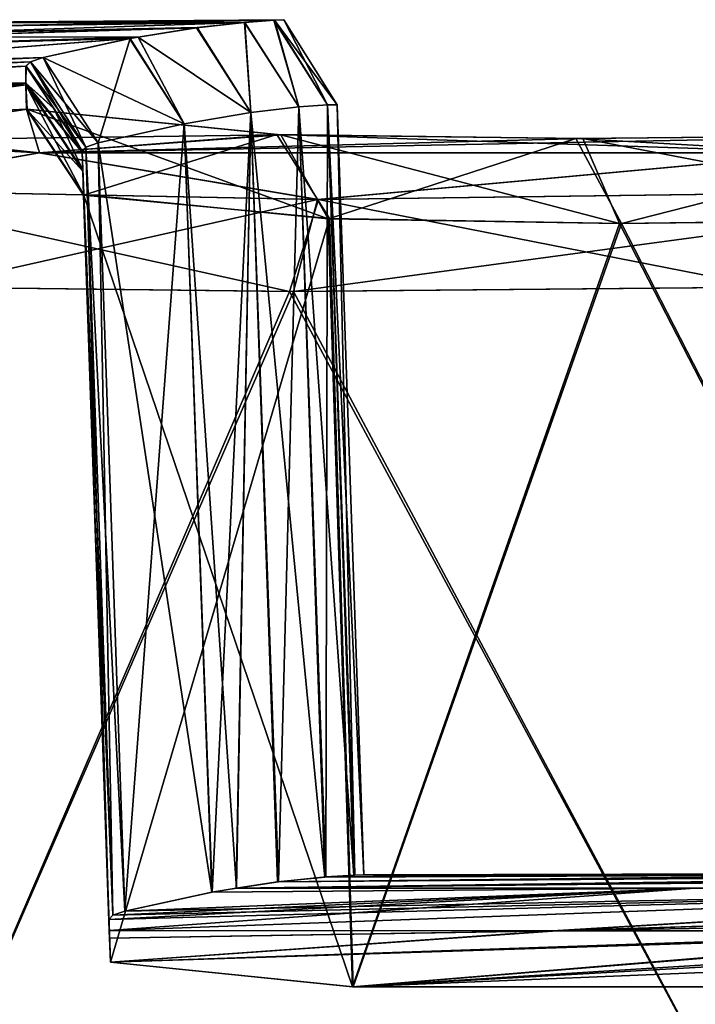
# Model space of a CAD drawing. Extents: x -65 to 803, y -691 to 80.
# Tile 71 of 256: x -54.57 to -50.62, y 0.24 to 5.99. Entities that reach past the tile are written whole.
import ezdxf

# ---------------------------------------------------------------- set-up
doc = ezdxf.new("R2010")
doc.units = 0
doc.header["$LTSCALE"] = 101.851852
for name, color, linetype in [('415', 7, 'CONTINUOUS'), ('416', 7, 'CONTINUOUS'), ('430', 7, 'CONTINUOUS'), ('435', 7, 'CONTINUOUS'), ('442', 7, 'CONTINUOUS'), ('447', 7, 'CONTINUOUS'), ('454', 7, 'CONTINUOUS'), ('530', 7, 'CONTINUOUS'), ('531', 7, 'CONTINUOUS'), ('532', 7, 'CONTINUOUS'), ('533', 7, 'CONTINUOUS'), ('534', 7, 'CONTINUOUS'), ('535', 7, 'CONTINUOUS'), ('536', 7, 'CONTINUOUS'), ('537', 7, 'CONTINUOUS'), ('538', 7, 'CONTINUOUS'), ('539', 7, 'CONTINUOUS'), ('540', 7, 'CONTINUOUS'), ('541', 7, 'CONTINUOUS'), ('564', 7, 'CONTINUOUS'), ('565', 7, 'CONTINUOUS')]:
    doc.layers.add(name, color=color, linetype=linetype)

msp = doc.modelspace()

# ---------------------------------------------------------------- linework, layer by layer
at = {"layer": '415', "color": 7, "linetype": 'CONTINUOUS'}
for points in [[(-51.0498, 1, -0.0422), (-50.9302, 1, 3.4938), (-51.048, 1, -0.4332), (-51.0498, 1, -0.0422)], [(-50.5, 1, 0), (-50.498, 1, -0.4286), (-51.048, 1, -0.4332), (-50.5, 1, 0)], [(-50.5653, 1, 7.0175), (-50.5, 1, 0), (-51.048, 1, -0.4332), (-50.5653, 1, 7.0175)], [(-51.048, 1, -0.4332), (-50.498, 1, -0.4286), (-50.8795, 1, -4.1676), (-51.048, 1, -0.4332)], [(-50.9302, 1, 3.4938), (-50.5653, 1, 7.0175), (-51.048, 1, -0.4332), (-50.9302, 1, 3.4938)], [(-50.8795, 1, -4.1676), (-50.498, 1, -0.4286), (-50.4379, 1, -7.8814), (-50.8795, 1, -4.1676)]]:
    msp.add_3dface(points, dxfattribs=at)
at = {"layer": '416', "color": 7, "linetype": 'CONTINUOUS'}
for points in [[(-47.2468, 1, -19.3349), (-45.6898, 1, -22.7714), (-53.3063, 0.9187, -23.6785), (-47.2468, 1, -19.3349)], [(-53.0638, 0.9541, -19.4566), (-47.2468, 1, -19.3349), (-53.3063, 0.9187, -23.6785), (-53.0638, 0.9541, -19.4566)], [(-53.3063, 0.9187, -23.6785), (-45.6898, 1, -22.7714), (-50.6214, 0.9172, -29.1131), (-53.3063, 0.9187, -23.6785)], [(-46.109, 1, 21.91), (-47.4362, 1, 18.8655), (-53.3048, 0.9188, 23.655), (-46.109, 1, 21.91)], [(-50.6253, 0.9172, 29.1062), (-46.109, 1, 21.91), (-53.3048, 0.9188, 23.655), (-50.6253, 0.9172, 29.1062)], [(-53.3048, 0.9188, 23.655), (-47.4362, 1, 18.8655), (-53.0593, 0.9547, 19.3683), (-53.3048, 0.9188, 23.655)], [(-48.5446, 1, -15.7959), (-47.2468, 1, -19.3349), (-53.0638, 0.9541, -19.4566), (-48.5446, 1, -15.7959)], [(-52.7882, 0.9828, -13.103), (-48.5446, 1, -15.7959), (-53.0638, 0.9541, -19.4566), (-52.7882, 0.9828, -13.103)], [(-47.4362, 1, 18.8655), (-48.5619, 1, 15.7426), (-53.0593, 0.9547, 19.3683), (-47.4362, 1, 18.8655)], [(-48.5619, 1, 15.7426), (-48.9995, 1, 14.3229), (-53.0593, 0.9547, 19.3683), (-48.5619, 1, 15.7426)], [(-53.0593, 0.9547, 19.3683), (-48.9995, 1, 14.3229), (-52.7826, 0.9833, 12.9413), (-53.0593, 0.9547, 19.3683)], [(-49.726, 1, -11.5504), (-48.7482, 1, -15.1561), (-52.7882, 0.9828, -13.103), (-49.726, 1, -11.5504)], [(-52.6186, 0.994, -6.671), (-49.726, 1, -11.5504), (-52.7882, 0.9828, -13.103), (-52.6186, 0.994, -6.671)], [(-48.7482, 1, -15.1561), (-48.5446, 1, -15.7959), (-52.7882, 0.9828, -13.103), (-48.7482, 1, -15.1561)], [(-48.9995, 1, 14.3229), (-49.9164, 1, 10.6974), (-52.7826, 0.9833, 12.9413), (-48.9995, 1, 14.3229)], [(-49.9164, 1, 10.6974), (-50.5653, 1, 7.0175), (-52.7826, 0.9833, 12.9413), (-49.9164, 1, 10.6974)], [(-52.7826, 0.9833, 12.9413), (-50.5653, 1, 7.0175), (-52.6136, 0.9942, 6.3853), (-52.7826, 0.9833, 12.9413)], [(-50.8795, 1, -4.1676), (-50.4379, 1, -7.8814), (-52.6186, 0.994, -6.671), (-50.8795, 1, -4.1676)], [(-52.5593, 0.9966, -0.1666), (-50.8795, 1, -4.1676), (-52.6186, 0.994, -6.671), (-52.5593, 0.9966, -0.1666)], [(-50.4379, 1, -7.8814), (-49.726, 1, -11.5504), (-52.6186, 0.994, -6.671), (-50.4379, 1, -7.8814)], [(-50.5653, 1, 7.0175), (-50.9302, 1, 3.4938), (-52.6136, 0.9942, 6.3853), (-50.5653, 1, 7.0175)], [(-50.9302, 1, 3.4938), (-51.0498, 1, -0.0422), (-52.6136, 0.9942, 6.3853), (-50.9302, 1, 3.4938)], [(-52.6136, 0.9942, 6.3853), (-51.0498, 1, -0.0422), (-52.5593, 0.9966, -0.1666), (-52.6136, 0.9942, 6.3853)], [(-51.0498, 1, -0.0422), (-51.048, 1, -0.4332), (-52.5593, 0.9966, -0.1666), (-51.0498, 1, -0.0422)], [(-51.048, 1, -0.4332), (-50.8795, 1, -4.1676), (-52.5593, 0.9966, -0.1666), (-51.048, 1, -0.4332)], [(-44.1799, 1, 25.5775), (-46.109, 1, 21.91), (-50.6253, 0.9172, 29.1062), (-44.1799, 1, 25.5775)], [(-47.2874, 0.9172, 34.2637), (-44.1799, 1, 25.5775), (-50.6253, 0.9172, 29.1062), (-47.2874, 0.9172, 34.2637)], [(-54.0478, 0.6697, 37.3942), (-50.6253, 0.9172, 29.1062), (-54.0501, 0.7355, 34.6013), (-54.0478, 0.6697, 37.3942)], [(-54.0501, 0.7355, 34.6013), (-50.6253, 0.9172, 29.1062), (-54.027, 0.7595, 33.4947), (-54.0501, 0.7355, 34.6013)], [(-54.027, 0.7595, -33.4947), (-47.2835, 0.9172, -34.2691), (-54.0501, 0.7355, -34.6013), (-54.027, 0.7595, -33.4947)], [(-54.0501, 0.7355, -34.6013), (-47.2835, 0.9172, -34.2691), (-54.0478, 0.6697, -37.3942), (-54.0501, 0.7355, -34.6013)], [(-47.2874, 0.9172, 34.2637), (-50.6253, 0.9172, 29.1062), (-54.0478, 0.6697, 37.3942), (-47.2874, 0.9172, 34.2637)], [(-51.4302, 0.6684, 40.9576), (-47.2874, 0.9172, 34.2637), (-54.0478, 0.6697, 37.3942), (-51.4302, 0.6684, 40.9576)], [(-54.0478, 0.6697, -37.3942), (-47.2835, 0.9172, -34.2691), (-51.4591, 0.6684, -40.9213), (-54.0478, 0.6697, -37.3942)], [(-54.027, 0.7595, 33.4947), (-50.6253, 0.9172, 29.1062), (-53.9559, 0.7833, 32.3901), (-54.027, 0.7595, 33.4947)], [(-53.9559, 0.7833, -32.3901), (-47.2835, 0.9172, -34.2691), (-54.027, 0.7595, -33.4947), (-53.9559, 0.7833, -32.3901)], [(-53.9559, 0.7833, 32.3901), (-50.6253, 0.9172, 29.1062), (-53.449, 0.8939, 25.844), (-53.9559, 0.7833, 32.3901)], [(-50.6214, 0.9172, -29.1131), (-47.2835, 0.9172, -34.2691), (-53.9559, 0.7833, -32.3901), (-50.6214, 0.9172, -29.1131)], [(-53.4473, 0.8943, -25.8197), (-50.6214, 0.9172, -29.1131), (-53.9559, 0.7833, -32.3901), (-53.4473, 0.8943, -25.8197)], [(-50.6253, 0.9172, 29.1062), (-53.3048, 0.9188, 23.655), (-53.449, 0.8939, 25.844), (-50.6253, 0.9172, 29.1062)], [(-53.3063, 0.9187, -23.6785), (-50.6214, 0.9172, -29.1131), (-53.4473, 0.8943, -25.8197), (-53.3063, 0.9187, -23.6785)], [(-47.2835, 0.9172, -34.2691), (-43.4225, 0.9172, -39.0459), (-51.4591, 0.6684, -40.9213), (-47.2835, 0.9172, -34.2691)], [(-51.4591, 0.6684, -40.9213), (-43.4225, 0.9172, -39.0459), (-48.698, 0.6678, -44.192), (-51.4591, 0.6684, -40.9213)], [(-43.426, 0.9172, 39.042), (-47.2874, 0.9172, 34.2637), (-51.4302, 0.6684, 40.9576), (-43.426, 0.9172, 39.042)], [(-47.4658, 0.7379, 43.1055), (-43.426, 0.9172, 39.042), (-51.4302, 0.6684, 40.9576), (-47.4658, 0.7379, 43.1055)], [(-48.7108, 0.6668, 44.2121), (-47.4658, 0.7379, 43.1055), (-51.4302, 0.6684, 40.9576), (-48.7108, 0.6668, 44.2121)], [(-51.4302, 0.6684, 40.9576), (-54.0478, 0.6697, 37.3942), (-54.0463, 0.625, 39.0511), (-51.4302, 0.6684, 40.9576)], [(-54.0478, 0.6697, -37.3942), (-51.4591, 0.6684, -40.9213), (-54.0463, 0.625, -39.0511), (-54.0478, 0.6697, -37.3942)], [(-54.0414, 0.4844, 43.5), (-51.4302, 0.6684, 40.9576), (-54.0463, 0.625, 39.0511), (-54.0414, 0.4844, 43.5)], [(-51.4591, 0.6684, -40.9213), (-54.0414, 0.4844, -43.5), (-54.0463, 0.625, -39.0511), (-51.4591, 0.6684, -40.9213)], [(-48.7108, 0.6668, 44.2121), (-51.4302, 0.6684, 40.9576), (-54.0414, 0.4844, 43.5), (-48.7108, 0.6668, 44.2121)], [(-51.4591, 0.6684, -40.9213), (-48.698, 0.6678, -44.192), (-54.0414, 0.4844, -43.5), (-51.4591, 0.6684, -40.9213)], [(-54.0414, 0.4844, -43.5), (-48.698, 0.6678, -44.192), (-48.8954, 0.6508, -44.5287), (-54.0414, 0.4844, -43.5)], [(-52.6234, 0.342, 48.7706), (-48.7108, 0.6668, 44.2121), (-54.0414, 0.4844, 43.5), (-52.6234, 0.342, 48.7706)], [(-52.6255, 0.3421, -48.767), (-54.0414, 0.4844, -43.5), (-48.8954, 0.6508, -44.5287), (-52.6255, 0.3421, -48.767)], [(-49.0951, 0.5607, -46.9992), (-52.6255, 0.3421, -48.767), (-48.8954, 0.6508, -44.5287), (-49.0951, 0.5607, -46.9992)], [(-48.7108, 0.6668, 44.2121), (-52.6234, 0.342, 48.7706), (-49.0883, 0.6295, 44.9893), (-48.7108, 0.6668, 44.2121)], [(-49.0883, 0.6295, 44.9893), (-52.6234, 0.342, 48.7706), (-48.9013, 0.5509, 47.4713), (-49.0883, 0.6295, 44.9893)], [(-47.4801, 0.5507, -48.8974), (-52.6255, 0.3421, -48.767), (-49.0951, 0.5607, -46.9992), (-47.4801, 0.5507, -48.8974)], [(-48.7706, 0.342, -52.6234), (-52.6255, 0.3421, -48.767), (-47.4801, 0.5507, -48.8974), (-48.7706, 0.342, -52.6234)], [(-52.6234, 0.342, 48.7706), (-48.767, 0.3421, 52.6255), (-48.9013, 0.5509, 47.4713), (-52.6234, 0.342, 48.7706)]]:
    msp.add_3dface(points, dxfattribs=at)
at = {"layer": '430', "color": 7, "linetype": 'CONTINUOUS'}
for points in [[(-54.6661, 5.9757, 6.5828), (-54.8427, 5.9568, 13.1447), (-53.0857, 5.991, 6.5441), (-54.6661, 5.9757, 6.5828)], [(-53.0857, 5.991, 6.5441), (-54.8427, 5.9568, 13.1447), (-53.2578, 5.9785, 12.9878), (-53.0857, 5.991, 6.5441)], [(-54.6667, 5.9756, -6.6153), (-54.6063, 5.9809, -0.0185), (-53.0826, 5.9912, -6.3511), (-54.6667, 5.9756, -6.6153)], [(-53.2559, 5.9786, -12.9549), (-54.6667, 5.9756, -6.6153), (-53.0826, 5.9912, -6.3511), (-53.2559, 5.9786, -12.9549)], [(-54.6063, 5.9809, -0.0185), (-54.6661, 5.9757, 6.5828), (-53.028, 5.9941, 0.1563), (-54.6063, 5.9809, -0.0185)], [(-53.028, 5.9941, 0.1563), (-54.6661, 5.9757, 6.5828), (-53.0857, 5.991, 6.5441), (-53.028, 5.9941, 0.1563)], [(-53.0826, 5.9912, -6.3511), (-54.6063, 5.9809, -0.0185), (-53.028, 5.9941, 0.1563), (-53.0826, 5.9912, -6.3511)], [(-55.2619, 5.8936, -21.8944), (-55.1335, 5.9155, -19.6345), (-53.5334, 5.9478, -19.3687), (-55.2619, 5.8936, -21.8944)], [(-53.8796, 5.8927, -25.1904), (-55.2619, 5.8936, -21.8944), (-53.5334, 5.9478, -19.3687), (-53.8796, 5.8927, -25.1904)], [(-55.2619, 5.8936, 21.8944), (-53.8795, 5.8927, 25.1871), (-53.5372, 5.9473, 19.4354), (-55.2619, 5.8936, 21.8944)], [(-55.133, 5.9156, 19.6258), (-55.2619, 5.8936, 21.8944), (-53.5372, 5.9473, 19.4354), (-55.133, 5.9156, 19.6258)], [(-55.1335, 5.9155, -19.6345), (-54.8435, 5.9567, -13.1659), (-53.2559, 5.9786, -12.9549), (-55.1335, 5.9155, -19.6345)], [(-53.5334, 5.9478, -19.3687), (-55.1335, 5.9155, -19.6345), (-53.2559, 5.9786, -12.9549), (-53.5334, 5.9478, -19.3687)], [(-54.8427, 5.9568, 13.1447), (-55.133, 5.9156, 19.6258), (-53.2578, 5.9785, 12.9878), (-54.8427, 5.9568, 13.1447)], [(-53.2578, 5.9785, 12.9878), (-55.133, 5.9156, 19.6258), (-53.5372, 5.9473, 19.4354), (-53.2578, 5.9785, 12.9878)], [(-54.8435, 5.9567, -13.1659), (-54.6667, 5.9756, -6.6153), (-53.2559, 5.9786, -12.9549), (-54.8435, 5.9567, -13.1659)], [(-56.026, 5.721, -32.2292), (-55.5287, 5.8407, -26.0015), (-53.9246, 5.8842, -25.8579), (-56.026, 5.721, -32.2292)], [(-54.4347, 5.7722, -32.3597), (-56.026, 5.721, -32.2292), (-53.9246, 5.8842, -25.8579), (-54.4347, 5.7722, -32.3597)], [(-55.5287, 5.8407, 26.0016), (-56.026, 5.721, 32.2292), (-53.9293, 5.8833, 25.925), (-55.5287, 5.8407, 26.0016)], [(-53.9293, 5.8833, 25.925), (-56.026, 5.721, 32.2292), (-54.4347, 5.7722, 32.3597), (-53.9293, 5.8833, 25.925)], [(-55.2619, 5.8936, 21.8944), (-55.5287, 5.8407, 26.0016), (-53.8795, 5.8927, 25.1871), (-55.2619, 5.8936, 21.8944)], [(-55.2619, 5.8936, -21.8944), (-53.8796, 5.8927, -25.1904), (-55.5287, 5.8407, -26.0015), (-55.2619, 5.8936, -21.8944)], [(-53.8795, 5.8927, 25.1871), (-55.5287, 5.8407, 26.0016), (-53.9293, 5.8833, 25.925), (-53.8795, 5.8927, 25.1871)], [(-55.5287, 5.8407, -26.0015), (-53.8796, 5.8927, -25.1904), (-53.9246, 5.8842, -25.8579), (-55.5287, 5.8407, -26.0015)], [(-56.026, 5.721, 32.2292), (-56.1055, 5.6927, 33.4235), (-54.4347, 5.7722, 32.3597), (-56.026, 5.721, 32.2292)], [(-54.4347, 5.7722, 32.3597), (-56.1055, 5.6927, 33.4235), (-54.5083, 5.7476, 33.485), (-54.4347, 5.7722, 32.3597)], [(-56.1055, 5.6927, -33.4235), (-56.026, 5.721, -32.2292), (-54.4347, 5.7722, -32.3597), (-56.1055, 5.6927, -33.4235)], [(-54.5081, 5.7476, -33.485), (-56.1055, 5.6927, -33.4235), (-54.4347, 5.7722, -32.3597), (-54.5081, 5.7476, -33.485)], [(-56.1356, 5.6235, 36.2651), (-54.5344, 5.6226, 38.664), (-54.5326, 5.7229, 34.6125), (-56.1356, 5.6235, 36.2651)], [(-56.1332, 5.6643, 34.6203), (-56.1356, 5.6235, 36.2651), (-54.5326, 5.7229, 34.6125), (-56.1332, 5.6643, 34.6203)], [(-56.1356, 5.6235, -36.2651), (-56.1332, 5.6643, -34.6203), (-54.5357, 5.7228, -34.6125), (-56.1356, 5.6235, -36.2651)], [(-54.5343, 5.6226, -38.6637), (-56.1356, 5.6235, -36.2651), (-54.5357, 5.7228, -34.6125), (-54.5343, 5.6226, -38.6637)], [(-56.1055, 5.6927, 33.4235), (-56.1332, 5.6643, 34.6203), (-54.5083, 5.7476, 33.485), (-56.1055, 5.6927, 33.4235)], [(-54.5083, 5.7476, 33.485), (-56.1332, 5.6643, 34.6203), (-54.5326, 5.7229, 34.6125), (-54.5083, 5.7476, 33.485)], [(-56.1332, 5.6643, -34.6203), (-56.1055, 5.6927, -33.4235), (-54.5081, 5.7476, -33.485), (-56.1332, 5.6643, -34.6203)], [(-54.5357, 5.7228, -34.6125), (-56.1332, 5.6643, -34.6203), (-54.5081, 5.7476, -33.485), (-54.5357, 5.7228, -34.6125)], [(-56.139, 5.5459, 39.0414), (-56.1448, 5.3955, 43.5291), (-54.5344, 5.6226, 38.664), (-56.139, 5.5459, 39.0414)], [(-54.5344, 5.6226, 38.664), (-56.1448, 5.3955, 43.5291), (-54.5342, 5.6124, 39.0289), (-54.5344, 5.6226, 38.664)], [(-54.5342, 5.6124, 39.0289), (-56.1448, 5.3955, 43.5291), (-54.531, 5.4702, 43.5174), (-54.5342, 5.6124, 39.0289)], [(-56.1448, 5.3955, -43.5291), (-56.139, 5.5459, -39.0414), (-54.5342, 5.6124, -39.0289), (-56.1448, 5.3955, -43.5291)], [(-54.5279, 5.4703, -43.5174), (-56.1448, 5.3955, -43.5291), (-54.5342, 5.6124, -39.0289), (-54.5279, 5.4703, -43.5174)], [(-56.1356, 5.6235, 36.2651), (-56.139, 5.5459, 39.0414), (-54.5344, 5.6226, 38.664), (-56.1356, 5.6235, 36.2651)], [(-56.1356, 5.6235, -36.2651), (-54.5343, 5.6226, -38.6637), (-56.139, 5.5459, -39.0414), (-56.1356, 5.6235, -36.2651)], [(-56.139, 5.5459, -39.0414), (-54.5343, 5.6226, -38.6637), (-54.5342, 5.6124, -39.0289), (-56.139, 5.5459, -39.0414)], [(-55.7171, 5.2866, -46.804), (-56.1448, 5.3955, -43.5291), (-54.5279, 5.4703, -43.5174), (-55.7171, 5.2866, -46.804)], [(-56.1448, 5.3955, 43.5291), (-54.4545, 5.215, 49.8536), (-54.531, 5.4702, 43.5174), (-56.1448, 5.3955, 43.5291)], [(-53.0456, 5.3214, -49.0232), (-55.7171, 5.2866, -46.804), (-54.5279, 5.4703, -43.5174), (-53.0456, 5.3214, -49.0232)], [(-54.531, 5.4702, 43.5174), (-54.4545, 5.215, 49.8536), (-53.0692, 5.3222, 48.9796), (-54.531, 5.4702, 43.5174)], [(-54.4586, 5.2151, -49.8479), (-55.7171, 5.2866, -46.804), (-53.0456, 5.3214, -49.0232), (-54.4586, 5.2151, -49.8479)], [(-49.853, 5.215, -54.4546), (-54.4586, 5.2151, -49.8479), (-48.9773, 5.3223, -53.0702), (-49.853, 5.215, -54.4546)], [(-48.9773, 5.3223, -53.0702), (-54.4586, 5.2151, -49.8479), (-51.2806, 5.3006, -51.3228), (-48.9773, 5.3223, -53.0702)], [(-51.2806, 5.3006, -51.3228), (-54.4586, 5.2151, -49.8479), (-53.0456, 5.3214, -49.0232), (-51.2806, 5.3006, -51.3228)], [(-54.4545, 5.215, 49.8536), (-49.8474, 5.2151, 54.4586), (-53.0692, 5.3222, 48.9796), (-54.4545, 5.215, 49.8536)], [(-53.0692, 5.3222, 48.9796), (-49.8474, 5.2151, 54.4586), (-51.3222, 5.3006, 51.2812), (-53.0692, 5.3222, 48.9796)], [(-51.3222, 5.3006, 51.2812), (-49.8474, 5.2151, 54.4586), (-49.0225, 5.3215, 53.0458), (-51.3222, 5.3006, 51.2812)]]:
    msp.add_3dface(points, dxfattribs=at)
at = {"layer": '435', "color": 7, "linetype": 'CONTINUOUS'}
for points in [[(-52.9953, 4.4061, 52.9705), (-55.1236, 4.4313, 50.1882), (-55.1913, -0.7, 50.25), (-52.9953, 4.4061, 52.9705)], [(-50.25, -0.7, 55.1913), (-52.9953, 4.4061, 52.9705), (-55.1913, -0.7, 50.25), (-50.25, -0.7, 55.1913)], [(-50.2103, 4.4309, 55.1108), (-52.9953, 4.4061, 52.9705), (-50.25, -0.7, 55.1913), (-50.2103, 4.4309, 55.1108)]]:
    msp.add_3dface(points, dxfattribs=at)
at = {"layer": '442', "color": 7, "linetype": 'CONTINUOUS'}
for points in [[(-54.4545, 5.215, 49.8536), (-56.1448, 5.3955, 43.5291), (-55.676, 4.9994, 48.5683), (-54.4545, 5.215, 49.8536)], [(-54.4545, 5.215, 49.8536), (-55.676, 4.9994, 48.5683), (-52.8243, 4.9428, 52.8311), (-54.4545, 5.215, 49.8536)], [(-49.8474, 5.2151, 54.4586), (-54.4545, 5.215, 49.8536), (-52.8243, 4.9428, 52.8311), (-49.8474, 5.2151, 54.4586)], [(-49.8474, 5.2151, 54.4586), (-52.8243, 4.9428, 52.8311), (-48.5574, 4.9997, 55.6805), (-49.8474, 5.2151, 54.4586)], [(-55.1236, 4.4313, 50.1882), (-52.9953, 4.4061, 52.9705), (-55.676, 4.9994, 48.5683), (-55.1236, 4.4313, 50.1882)], [(-55.676, 4.9994, 48.5683), (-52.9953, 4.4061, 52.9705), (-52.8243, 4.9428, 52.8311), (-55.676, 4.9994, 48.5683)], [(-52.8243, 4.9428, 52.8311), (-50.2103, 4.4309, 55.1108), (-48.5574, 4.9997, 55.6805), (-52.8243, 4.9428, 52.8311)], [(-52.9953, 4.4061, 52.9705), (-50.2103, 4.4309, 55.1108), (-52.8243, 4.9428, 52.8311), (-52.9953, 4.4061, 52.9705)]]:
    msp.add_3dface(points, dxfattribs=at)
at = {"layer": '447', "color": 7, "linetype": 'CONTINUOUS'}
for points in [[(-55.1108, 4.4309, -50.2103), (-52.9705, 4.4061, -52.9953), (-55.1913, -0.7, -50.25), (-55.1108, 4.4309, -50.2103)], [(-55.1913, -0.7, -50.25), (-52.9705, 4.4061, -52.9953), (-50.25, -0.7, -55.1913), (-55.1913, -0.7, -50.25)], [(-52.9705, 4.4061, -52.9953), (-50.1882, 4.4313, -55.1236), (-50.25, -0.7, -55.1913), (-52.9705, 4.4061, -52.9953)]]:
    msp.add_3dface(points, dxfattribs=at)
at = {"layer": '454', "color": 7, "linetype": 'CONTINUOUS'}
for points in [[(-55.7171, 5.2866, -46.804), (-54.4586, 5.2151, -49.8479), (-55.6805, 4.9997, -48.5574), (-55.7171, 5.2866, -46.804)], [(-55.6805, 4.9997, -48.5574), (-54.4586, 5.2151, -49.8479), (-52.8311, 4.9428, -52.8243), (-55.6805, 4.9997, -48.5574)], [(-54.4586, 5.2151, -49.8479), (-49.853, 5.215, -54.4546), (-52.8311, 4.9428, -52.8243), (-54.4586, 5.2151, -49.8479)], [(-52.8311, 4.9428, -52.8243), (-49.853, 5.215, -54.4546), (-48.5683, 4.9994, -55.676), (-52.8311, 4.9428, -52.8243)], [(-55.1108, 4.4309, -50.2103), (-55.6805, 4.9997, -48.5574), (-52.8311, 4.9428, -52.8243), (-55.1108, 4.4309, -50.2103)], [(-50.1882, 4.4313, -55.1236), (-52.9705, 4.4061, -52.9953), (-48.5683, 4.9994, -55.676), (-50.1882, 4.4313, -55.1236)], [(-52.9705, 4.4061, -52.9953), (-52.8311, 4.9428, -52.8243), (-48.5683, 4.9994, -55.676), (-52.9705, 4.4061, -52.9953)], [(-52.9705, 4.4061, -52.9953), (-55.1108, 4.4309, -50.2103), (-52.8311, 4.9428, -52.8243), (-52.9705, 4.4061, -52.9953)]]:
    msp.add_3dface(points, dxfattribs=at)
at = {"layer": '530', "color": 7, "linetype": 'CONTINUOUS'}
for points in [[(-54.0414, 0.4844, -43.5), (-52.6255, 0.3421, -48.767), (-54.1981, 4.973, -43.5), (-54.0414, 0.4844, -43.5)], [(-54.1981, 4.973, -43.5), (-52.6255, 0.3421, -48.767), (-52.7677, 4.8309, -48.8342), (-54.1981, 4.973, -43.5)], [(-52.7677, 4.8309, -48.8342), (-52.6255, 0.3421, -48.767), (-51.0665, 4.8037, -51.0546), (-52.7677, 4.8309, -48.8342)], [(-52.6255, 0.3421, -48.767), (-48.7706, 0.342, -52.6234), (-51.0665, 4.8037, -51.0546), (-52.6255, 0.3421, -48.767)], [(-51.0665, 4.8037, -51.0546), (-48.7706, 0.342, -52.6234), (-48.8459, 4.8325, -52.761), (-51.0665, 4.8037, -51.0546)]]:
    msp.add_3dface(points, dxfattribs=at)
at = {"layer": '531', "color": 7, "linetype": 'CONTINUOUS'}
for points in [[(-53.0456, 5.3214, -49.0232), (-54.5279, 5.4703, -43.5174), (-52.7677, 4.8309, -48.8342), (-53.0456, 5.3214, -49.0232)], [(-54.5279, 5.4703, -43.5174), (-54.1981, 4.973, -43.5), (-52.7677, 4.8309, -48.8342), (-54.5279, 5.4703, -43.5174)], [(-51.2806, 5.3006, -51.3228), (-53.0456, 5.3214, -49.0232), (-51.0665, 4.8037, -51.0546), (-51.2806, 5.3006, -51.3228)], [(-53.0456, 5.3214, -49.0232), (-52.7677, 4.8309, -48.8342), (-51.0665, 4.8037, -51.0546), (-53.0456, 5.3214, -49.0232)], [(-48.9773, 5.3223, -53.0702), (-51.2806, 5.3006, -51.3228), (-48.8459, 4.8325, -52.761), (-48.9773, 5.3223, -53.0702)], [(-51.2806, 5.3006, -51.3228), (-51.0665, 4.8037, -51.0546), (-48.8459, 4.8325, -52.761), (-51.2806, 5.3006, -51.3228)]]:
    msp.add_3dface(points, dxfattribs=at)
at = {"layer": '532', "color": 7, "linetype": 'CONTINUOUS'}
for points in [[(-54.5343, 5.6226, -38.6637), (-54.5357, 5.7228, -34.6125), (-54.3709, 5.4757, -34.607), (-54.5343, 5.6226, -38.6637)], [(-54.5342, 5.6124, -39.0289), (-54.5343, 5.6226, -38.6637), (-54.203, 5.114, -39.0511), (-54.5342, 5.6124, -39.0289)], [(-54.203, 5.114, -39.0511), (-54.5343, 5.6226, -38.6637), (-54.3709, 5.4757, -34.607), (-54.203, 5.114, -39.0511)], [(-54.5279, 5.4703, -43.5174), (-54.5342, 5.6124, -39.0289), (-54.1981, 4.973, -43.5), (-54.5279, 5.4703, -43.5174)], [(-54.1981, 4.973, -43.5), (-54.5342, 5.6124, -39.0289), (-54.203, 5.114, -39.0511), (-54.1981, 4.973, -43.5)], [(-54.2069, 5.2252, -34.6013), (-54.203, 5.114, -39.0511), (-54.3709, 5.4757, -34.607), (-54.2069, 5.2252, -34.6013)]]:
    msp.add_3dface(points, dxfattribs=at)
at = {"layer": '533', "color": 7, "linetype": 'CONTINUOUS'}
for points in [[(-54.0501, 0.7355, -34.6013), (-54.0478, 0.6697, -37.3942), (-54.2069, 5.2252, -34.6013), (-54.0501, 0.7355, -34.6013)], [(-54.0478, 0.6697, -37.3942), (-54.0463, 0.625, -39.0511), (-54.2069, 5.2252, -34.6013), (-54.0478, 0.6697, -37.3942)], [(-54.0463, 0.625, -39.0511), (-54.203, 5.114, -39.0511), (-54.2069, 5.2252, -34.6013), (-54.0463, 0.625, -39.0511)], [(-54.0463, 0.625, -39.0511), (-54.0414, 0.4844, -43.5), (-54.203, 5.114, -39.0511), (-54.0463, 0.625, -39.0511)], [(-54.0414, 0.4844, -43.5), (-54.1981, 4.973, -43.5), (-54.203, 5.114, -39.0511), (-54.0414, 0.4844, -43.5)]]:
    msp.add_3dface(points, dxfattribs=at)
at = {"layer": '534', "color": 7, "linetype": 'CONTINUOUS'}
for points in [[(-54.0501, 0.7355, -34.6013), (-54.2069, 5.2252, -34.6013), (-54.1837, 5.2499, -33.4879), (-54.0501, 0.7355, -34.6013)], [(-54.1122, 5.2744, -32.3765), (-54.027, 0.7595, -33.4947), (-54.1837, 5.2499, -33.4879), (-54.1122, 5.2744, -32.3765)], [(-54.027, 0.7595, -33.4947), (-54.0501, 0.7355, -34.6013), (-54.1837, 5.2499, -33.4879), (-54.027, 0.7595, -33.4947)], [(-53.9559, 0.7833, -32.3901), (-54.027, 0.7595, -33.4947), (-54.1122, 5.2744, -32.3765), (-53.9559, 0.7833, -32.3901)]]:
    msp.add_3dface(points, dxfattribs=at)
at = {"layer": '535', "color": 7, "linetype": 'CONTINUOUS'}
for points in [[(-54.5081, 5.7476, -33.485), (-54.4347, 5.7722, -32.3597), (-54.1837, 5.2499, -33.4879), (-54.5081, 5.7476, -33.485)], [(-54.4347, 5.7722, -32.3597), (-54.1122, 5.2744, -32.3765), (-54.1837, 5.2499, -33.4879), (-54.4347, 5.7722, -32.3597)], [(-54.5357, 5.7228, -34.6125), (-54.5081, 5.7476, -33.485), (-54.2069, 5.2252, -34.6013), (-54.5357, 5.7228, -34.6125)], [(-54.5357, 5.7228, -34.6125), (-54.2069, 5.2252, -34.6013), (-54.3709, 5.4757, -34.607), (-54.5357, 5.7228, -34.6125)], [(-54.2069, 5.2252, -34.6013), (-54.5081, 5.7476, -33.485), (-54.1837, 5.2499, -33.4879), (-54.2069, 5.2252, -34.6013)]]:
    msp.add_3dface(points, dxfattribs=at)
at = {"layer": '536', "color": 7, "linetype": 'CONTINUOUS'}
for points in [[(-53.0857, 5.991, 6.5441), (-53.2578, 5.9785, 12.9878), (-52.9407, 5.4844, 12.9644), (-53.0857, 5.991, 6.5441)], [(-53.2559, 5.9786, -12.9549), (-53.0826, 5.9912, -6.3511), (-52.9407, 5.4844, -12.9644), (-53.2559, 5.9786, -12.9549)], [(-53.028, 5.9941, 0.1563), (-53.0857, 5.991, 6.5441), (-52.7725, 5.4958, 6.4816), (-53.028, 5.9941, 0.1563)], [(-52.7725, 5.4958, 6.4816), (-53.0857, 5.991, 6.5441), (-52.9407, 5.4844, 12.9644), (-52.7725, 5.4958, 6.4816)], [(-53.0826, 5.9912, -6.3511), (-53.028, 5.9941, 0.1563), (-52.7164, 5.4966, 0), (-53.0826, 5.9912, -6.3511)], [(-52.9407, 5.4844, -12.9644), (-53.0826, 5.9912, -6.3511), (-52.7725, 5.4958, -6.4816), (-52.9407, 5.4844, -12.9644)], [(-52.7725, 5.4958, -6.4816), (-53.0826, 5.9912, -6.3511), (-52.7164, 5.4966, 0), (-52.7725, 5.4958, -6.4816)], [(-52.7164, 5.4966, 0), (-53.028, 5.9941, 0.1563), (-52.7725, 5.4958, 6.4816), (-52.7164, 5.4966, 0)], [(-53.8796, 5.8927, -25.1904), (-53.5334, 5.9478, -19.3687), (-53.2202, 5.4516, -19.4397), (-53.8796, 5.8927, -25.1904)], [(-53.5372, 5.9473, 19.4354), (-53.8795, 5.8927, 25.1871), (-53.2202, 5.4516, 19.4397), (-53.5372, 5.9473, 19.4354)], [(-53.2578, 5.9785, 12.9878), (-53.5372, 5.9473, 19.4354), (-53.2202, 5.4516, 19.4397), (-53.2578, 5.9785, 12.9878)], [(-53.5334, 5.9478, -19.3687), (-53.2559, 5.9786, -12.9549), (-53.2202, 5.4516, -19.4397), (-53.5334, 5.9478, -19.3687)], [(-52.9407, 5.4844, 12.9644), (-53.2578, 5.9785, 12.9878), (-53.2202, 5.4516, 19.4397), (-52.9407, 5.4844, 12.9644)], [(-53.2202, 5.4516, -19.4397), (-53.2559, 5.9786, -12.9549), (-52.9407, 5.4844, -12.9644), (-53.2202, 5.4516, -19.4397)], [(-54.4347, 5.7722, -32.3597), (-53.9246, 5.8842, -25.8579), (-54.1122, 5.2744, -32.3765), (-54.4347, 5.7722, -32.3597)], [(-53.9293, 5.8833, 25.925), (-54.4347, 5.7722, 32.3597), (-53.6106, 5.3851, 25.9076), (-53.9293, 5.8833, 25.925)], [(-54.1122, 5.2744, -32.3765), (-53.9246, 5.8842, -25.8579), (-53.6106, 5.3851, -25.9077), (-54.1122, 5.2744, -32.3765)], [(-53.8795, 5.8927, 25.1871), (-53.9293, 5.8833, 25.925), (-53.6106, 5.3851, 25.9076), (-53.8795, 5.8927, 25.1871)], [(-53.9246, 5.8842, -25.8579), (-53.8796, 5.8927, -25.1904), (-53.6106, 5.3851, -25.9077), (-53.9246, 5.8842, -25.8579)], [(-53.6106, 5.3851, -25.9077), (-53.8796, 5.8927, -25.1904), (-53.2202, 5.4516, -19.4397), (-53.6106, 5.3851, -25.9077)], [(-53.2202, 5.4516, 19.4397), (-53.8795, 5.8927, 25.1871), (-53.6106, 5.3851, 25.9076), (-53.2202, 5.4516, 19.4397)], [(-53.6106, 5.3851, 25.9076), (-54.4347, 5.7722, 32.3597), (-54.1122, 5.2744, 32.3765), (-53.6106, 5.3851, 25.9076)]]:
    msp.add_3dface(points, dxfattribs=at)
at = {"layer": '537', "color": 7, "linetype": 'CONTINUOUS'}
for points in [[(-53.0593, 0.9547, 19.3683), (-52.9407, 5.4844, 12.9644), (-53.2202, 5.4516, 19.4397), (-53.0593, 0.9547, 19.3683)], [(-52.7882, 0.9828, -13.103), (-53.2202, 5.4516, -19.4397), (-52.9407, 5.4844, -12.9644), (-52.7882, 0.9828, -13.103)], [(-53.0593, 0.9547, 19.3683), (-52.7826, 0.9833, 12.9413), (-52.9407, 5.4844, 12.9644), (-53.0593, 0.9547, 19.3683)], [(-52.7826, 0.9833, 12.9413), (-52.7725, 5.4958, 6.4816), (-52.9407, 5.4844, 12.9644), (-52.7826, 0.9833, 12.9413)], [(-52.6186, 0.994, -6.671), (-52.9407, 5.4844, -12.9644), (-52.7725, 5.4958, -6.4816), (-52.6186, 0.994, -6.671)], [(-52.6186, 0.994, -6.671), (-52.7882, 0.9828, -13.103), (-52.9407, 5.4844, -12.9644), (-52.6186, 0.994, -6.671)], [(-52.7826, 0.9833, 12.9413), (-52.6136, 0.9942, 6.3853), (-52.7725, 5.4958, 6.4816), (-52.7826, 0.9833, 12.9413)], [(-52.6136, 0.9942, 6.3853), (-52.7164, 5.4966, 0), (-52.7725, 5.4958, 6.4816), (-52.6136, 0.9942, 6.3853)], [(-52.5593, 0.9966, -0.1666), (-52.7725, 5.4958, -6.4816), (-52.7164, 5.4966, 0), (-52.5593, 0.9966, -0.1666)], [(-52.5593, 0.9966, -0.1666), (-52.6186, 0.994, -6.671), (-52.7725, 5.4958, -6.4816), (-52.5593, 0.9966, -0.1666)], [(-52.6136, 0.9942, 6.3853), (-52.5593, 0.9966, -0.1666), (-52.7164, 5.4966, 0), (-52.6136, 0.9942, 6.3853)], [(-53.3048, 0.9188, 23.655), (-53.2202, 5.4516, 19.4397), (-53.6106, 5.3851, 25.9076), (-53.3048, 0.9188, 23.655)], [(-53.4473, 0.8943, -25.8197), (-53.6106, 5.3851, -25.9077), (-53.2202, 5.4516, -19.4397), (-53.4473, 0.8943, -25.8197)], [(-53.3063, 0.9187, -23.6785), (-53.4473, 0.8943, -25.8197), (-53.2202, 5.4516, -19.4397), (-53.3063, 0.9187, -23.6785)], [(-53.0638, 0.9541, -19.4566), (-53.3063, 0.9187, -23.6785), (-53.2202, 5.4516, -19.4397), (-53.0638, 0.9541, -19.4566)], [(-53.3048, 0.9188, 23.655), (-53.0593, 0.9547, 19.3683), (-53.2202, 5.4516, 19.4397), (-53.3048, 0.9188, 23.655)], [(-52.7882, 0.9828, -13.103), (-53.0638, 0.9541, -19.4566), (-53.2202, 5.4516, -19.4397), (-52.7882, 0.9828, -13.103)], [(-53.449, 0.8939, 25.844), (-53.6106, 5.3851, 25.9076), (-54.1122, 5.2744, 32.3765), (-53.449, 0.8939, 25.844)], [(-53.9559, 0.7833, -32.3901), (-54.1122, 5.2744, -32.3765), (-53.6106, 5.3851, -25.9077), (-53.9559, 0.7833, -32.3901)], [(-53.4473, 0.8943, -25.8197), (-53.9559, 0.7833, -32.3901), (-53.6106, 5.3851, -25.9077), (-53.4473, 0.8943, -25.8197)], [(-53.449, 0.8939, 25.844), (-53.3048, 0.9188, 23.655), (-53.6106, 5.3851, 25.9076), (-53.449, 0.8939, 25.844)], [(-53.9559, 0.7833, 32.3901), (-53.449, 0.8939, 25.844), (-54.1122, 5.2744, 32.3765), (-53.9559, 0.7833, 32.3901)]]:
    msp.add_3dface(points, dxfattribs=at)
at = {"layer": '538', "color": 7, "linetype": 'CONTINUOUS'}
for points in [[(-54.2067, 5.2201, 34.6013), (-54.027, 0.7595, 33.4947), (-54.1837, 5.2499, 33.4879), (-54.2067, 5.2201, 34.6013)], [(-53.9559, 0.7833, 32.3901), (-54.1122, 5.2744, 32.3765), (-54.1837, 5.2499, 33.4879), (-53.9559, 0.7833, 32.3901)], [(-54.027, 0.7595, 33.4947), (-53.9559, 0.7833, 32.3901), (-54.1837, 5.2499, 33.4879), (-54.027, 0.7595, 33.4947)], [(-54.0501, 0.7355, 34.6013), (-54.027, 0.7595, 33.4947), (-54.2067, 5.2201, 34.6013), (-54.0501, 0.7355, 34.6013)]]:
    msp.add_3dface(points, dxfattribs=at)
at = {"layer": '539', "color": 7, "linetype": 'CONTINUOUS'}
for points in [[(-54.4347, 5.7722, 32.3597), (-54.5083, 5.7476, 33.485), (-54.1122, 5.2744, 32.3765), (-54.4347, 5.7722, 32.3597)], [(-54.5083, 5.7476, 33.485), (-54.5326, 5.7229, 34.6125), (-54.1837, 5.2499, 33.4879), (-54.5083, 5.7476, 33.485)], [(-54.5326, 5.7229, 34.6125), (-54.2067, 5.2201, 34.6013), (-54.1837, 5.2499, 33.4879), (-54.5326, 5.7229, 34.6125)], [(-54.2067, 5.2201, 34.6013), (-54.5326, 5.7229, 34.6125), (-54.3728, 5.4786, 34.607), (-54.2067, 5.2201, 34.6013)], [(-54.1122, 5.2744, 32.3765), (-54.5083, 5.7476, 33.485), (-54.1837, 5.2499, 33.4879), (-54.1122, 5.2744, 32.3765)]]:
    msp.add_3dface(points, dxfattribs=at)
at = {"layer": '540', "color": 7, "linetype": 'CONTINUOUS'}
for points in [[(-54.5326, 5.7229, 34.6125), (-54.5344, 5.6226, 38.664), (-54.3728, 5.4786, 34.607), (-54.5326, 5.7229, 34.6125)], [(-54.5344, 5.6226, 38.664), (-54.5342, 5.6124, 39.0289), (-54.2067, 5.2201, 34.6013), (-54.5344, 5.6226, 38.664)], [(-54.5344, 5.6226, 38.664), (-54.2067, 5.2201, 34.6013), (-54.3728, 5.4786, 34.607), (-54.5344, 5.6226, 38.664)], [(-54.5342, 5.6124, 39.0289), (-54.531, 5.4702, 43.5174), (-54.2029, 5.1089, 39.0509), (-54.5342, 5.6124, 39.0289)], [(-54.2067, 5.2201, 34.6013), (-54.5342, 5.6124, 39.0289), (-54.2029, 5.1089, 39.0509), (-54.2067, 5.2201, 34.6013)], [(-54.531, 5.4702, 43.5174), (-54.1979, 4.9679, 43.5), (-54.2029, 5.1089, 39.0509), (-54.531, 5.4702, 43.5174)]]:
    msp.add_3dface(points, dxfattribs=at)
at = {"layer": '541', "color": 7, "linetype": 'CONTINUOUS'}
for points in [[(-54.531, 5.4702, 43.5174), (-53.0692, 5.3222, 48.9796), (-54.1979, 4.9679, 43.5), (-54.531, 5.4702, 43.5174)], [(-54.1979, 4.9679, 43.5), (-53.0692, 5.3222, 48.9796), (-52.761, 4.8325, 48.8459), (-54.1979, 4.9679, 43.5)], [(-53.0692, 5.3222, 48.9796), (-51.3222, 5.3006, 51.2812), (-52.761, 4.8325, 48.8459), (-53.0692, 5.3222, 48.9796)], [(-52.761, 4.8325, 48.8459), (-51.3222, 5.3006, 51.2812), (-51.0546, 4.8037, 51.0665), (-52.761, 4.8325, 48.8459)], [(-51.3222, 5.3006, 51.2812), (-49.0225, 5.3215, 53.0458), (-51.0546, 4.8037, 51.0665), (-51.3222, 5.3006, 51.2812)], [(-51.0546, 4.8037, 51.0665), (-49.0225, 5.3215, 53.0458), (-48.8342, 4.8309, 52.7677), (-51.0546, 4.8037, 51.0665)]]:
    msp.add_3dface(points, dxfattribs=at)
at = {"layer": '564', "color": 7, "linetype": 'CONTINUOUS'}
for points in [[(-54.0414, 0.4844, 43.5), (-54.1979, 4.9679, 43.5), (-52.761, 4.8325, 48.8459), (-54.0414, 0.4844, 43.5)], [(-52.6234, 0.342, 48.7706), (-54.0414, 0.4844, 43.5), (-52.761, 4.8325, 48.8459), (-52.6234, 0.342, 48.7706)], [(-52.6234, 0.342, 48.7706), (-52.761, 4.8325, 48.8459), (-51.0546, 4.8037, 51.0665), (-52.6234, 0.342, 48.7706)], [(-48.767, 0.3421, 52.6255), (-52.6234, 0.342, 48.7706), (-51.0546, 4.8037, 51.0665), (-48.767, 0.3421, 52.6255)], [(-48.767, 0.3421, 52.6255), (-51.0546, 4.8037, 51.0665), (-48.8342, 4.8309, 52.7677), (-48.767, 0.3421, 52.6255)]]:
    msp.add_3dface(points, dxfattribs=at)
at = {"layer": '565', "color": 7, "linetype": 'CONTINUOUS'}
for points in [[(-54.0501, 0.7355, 34.6013), (-54.2067, 5.2201, 34.6013), (-54.2029, 5.1089, 39.0509), (-54.0501, 0.7355, 34.6013)], [(-54.0478, 0.6697, 37.3942), (-54.0501, 0.7355, 34.6013), (-54.2029, 5.1089, 39.0509), (-54.0478, 0.6697, 37.3942)], [(-54.0463, 0.625, 39.0511), (-54.0478, 0.6697, 37.3942), (-54.2029, 5.1089, 39.0509), (-54.0463, 0.625, 39.0511)], [(-54.1979, 4.9679, 43.5), (-54.0463, 0.625, 39.0511), (-54.2029, 5.1089, 39.0509), (-54.1979, 4.9679, 43.5)], [(-54.0414, 0.4844, 43.5), (-54.0463, 0.625, 39.0511), (-54.1979, 4.9679, 43.5), (-54.0414, 0.4844, 43.5)]]:
    msp.add_3dface(points, dxfattribs=at)

doc.saveas('drawing.dxf')
